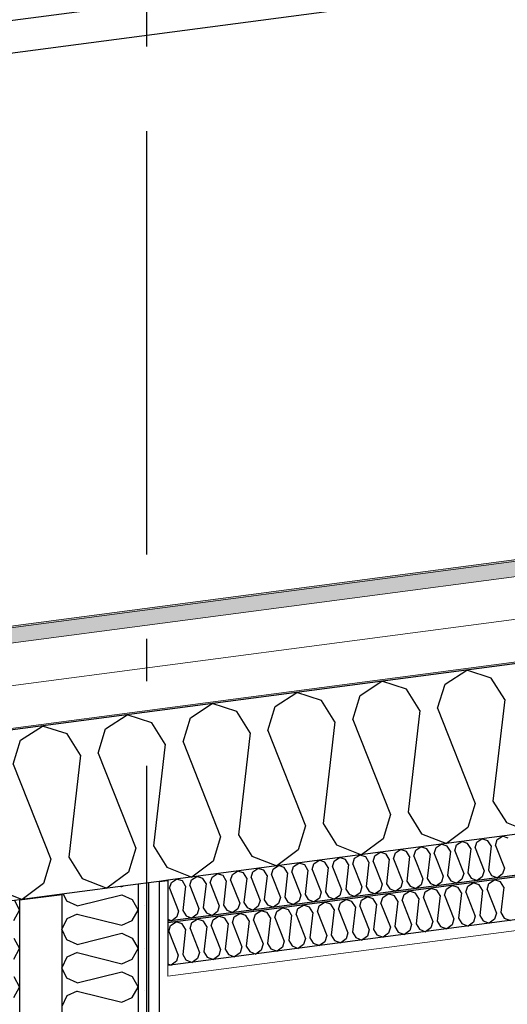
# Model space of a CAD drawing. Header units: millimetres. Extents: x -82116 to -57126, y -2070 to 13065.
# Tile 52 of 74: x -68823 to -68247, y 8334 to 9497. Entities that reach past the tile are written whole.
import ezdxf
from ezdxf.enums import TextEntityAlignment as Align

# ---------------------------------------------------------------- set-up
doc = ezdxf.new("R2010")
doc.units = ezdxf.units.MM
doc.header["$LTSCALE"] = 0.5
doc.header["$MEASUREMENT"] = 0
doc.linetypes.add('Akselinje', pattern=[1500, 1000, -200, 100, -200])
doc.linetypes.add('PLINE', pattern=[0])
for name, color, linetype in [('223- Bjelker', 7, 'Continuous'), ('242- Ikke-bærende innervegger', 7, 'Continuous'), ('242- Ikke-bærende innervegger (Skravur)', 7, 'Continuous'), ('256- Faste himlinger og overflatebehandling (Skravur)(Nye konstruksjoner)', 7, 'Continuous'), ('256- Faste himlinger og overflatebehandling(Nye konstruksjoner)', 7, 'Continuous'), ('261- Primærkonstruksjon (tak)', 7, 'Continuous'), ('261- Primærkonstruksjon (tak) (Skravur)', 7, 'Continuous'), ('262- Taktekking (Skravur)(Nye konstruksjoner)', 7, 'Continuous'), ('265- Gesimser_ takrenner og nedløp(Nye konstruksjoner)', 7, 'Continuous'), ('82-- Modullinjer', 7, 'Continuous')]:
    doc.layers.add(name, color=color, linetype=linetype)
doc.layers.add('236- Innvendig kledning og overflate(Nye konstruksjoner)', color=7, linetype='Continuous', lineweight=0)
doc.layers.add('262- Taktekking(Nye konstruksjoner)', color=7, linetype='Continuous', lineweight=0)
doc.styles.add('GENERATED_STYLE_1', font='arial.ttf')
pattern_1 = [(270, (0, 0), (86.60254, 0), [0, -50]), (270, (43.3, -25), (86.60254, 0), [0, -50])]

# ---------------------------------------------------------------- blocks, each defined once
blk = doc.blocks.new('*X4')
at = {"layer": '261- Primærkonstruksjon (tak) (Skravur)', "linetype": 'PLINE'}
for p, q in [((-68320.4, 8712.1), (-68294.8, 8728.7)), ((-68265.7, 8719.4), (-68294.8, 8728.7)), ((-68420.7, 8698.9), (-68395.1, 8715.5)), ((-68366, 8706.1), (-68395.1, 8715.5)), ((-68249.9, 8694.1), (-68265.7, 8719.4)), ((-68521.1, 8685.7), (-68495.4, 8702.3)), ((-68466.3, 8692.9), (-68495.4, 8702.3)), ((-68350.2, 8680.9), (-68366, 8706.1)), ((-68329.1, 8683.7), (-68320.4, 8712.1)), ((-68450.5, 8667.7), (-68466.3, 8692.9)), ((-68429.4, 8670.5), (-68420.7, 8698.9)), ((-68249.9, 8694.1), (-68263.7, 8574)), ((-68621.4, 8672.5), (-68595.7, 8689.1)), ((-68566.6, 8679.7), (-68595.7, 8689.1)), ((-68550.8, 8654.5), (-68566.6, 8679.7)), ((-68529.7, 8657.3), (-68521.1, 8685.7)), ((-68350.2, 8680.9), (-68364, 8560.8)), ((-68329.1, 8683.7), (-68284.7, 8571.2)), ((-68721.7, 8659.3), (-68696, 8675.9)), ((-68666.9, 8666.5), (-68696, 8675.9)), ((-68651.1, 8641.3), (-68666.9, 8666.5)), ((-68630, 8644.1), (-68621.4, 8672.5)), ((-68450.5, 8667.7), (-68464.3, 8547.5)), ((-68429.4, 8670.5), (-68385, 8558)), ((-68822, 8646.1), (-68796.3, 8662.7)), ((-68767.2, 8653.3), (-68796.3, 8662.7)), ((-68730.4, 8630.8), (-68721.7, 8659.3)), ((-68529.7, 8657.3), (-68485.3, 8544.8)), ((-68830.7, 8617.6), (-68822, 8646.1)), ((-68751.4, 8628.1), (-68767.2, 8653.3)), ((-68630, 8644.1), (-68585.7, 8531.6)), ((-68550.8, 8654.5), (-68564.6, 8534.3)), ((-68651.1, 8641.3), (-68664.9, 8521.1)), ((-68751.4, 8628.1), (-68765.2, 8507.9)), ((-68730.4, 8630.8), (-68686, 8518.4)), ((-68830.7, 8617.6), (-68786.3, 8505.2)), ((-68263.7, 8574), (-68247.9, 8548.7)), ((-68284.7, 8571.2), (-68293.4, 8542.7)), ((-68385, 8558), (-68393.7, 8529.5)), ((-68364, 8560.8), (-68348.2, 8535.5)), ((-68485.3, 8544.8), (-68494, 8516.3)), ((-68464.3, 8547.5), (-68448.5, 8522.3)), ((-68293.4, 8542.7), (-68318.8, 8523.8)), ((-68247.9, 8548.7), (-68218.5, 8537)), ((-68585.7, 8531.6), (-68594.3, 8503.1)), ((-68564.6, 8534.3), (-68548.8, 8509.1)), ((-68393.7, 8529.5), (-68419.1, 8510.6)), ((-68348.2, 8535.5), (-68318.8, 8523.8)), ((-68686, 8518.4), (-68694.6, 8489.9)), ((-68664.9, 8521.1), (-68649.1, 8495.9)), ((-68494, 8516.3), (-68519.4, 8497.4)), ((-68448.5, 8522.3), (-68419.1, 8510.6)), ((-68786.3, 8505.2), (-68795, 8476.7)), ((-68765.2, 8507.9), (-68749.4, 8482.7)), ((-68548.8, 8509.1), (-68519.4, 8497.4)), ((-68649.1, 8495.9), (-68619.7, 8484.2)), ((-68594.3, 8503.1), (-68619.7, 8484.2)), ((-68749.4, 8482.7), (-68720, 8471)), ((-68694.6, 8489.9), (-68720, 8471)), ((-68849.7, 8469.5), (-68820.3, 8457.8)), ((-68795, 8476.7), (-68820.3, 8457.8))]:
    blk.add_line(p, q, dxfattribs=at)
blk = doc.blocks.new('*X23')
at = {"layer": '256- Faste himlinger og overflatebehandling (Skravur)(Nye konstruksjoner)', "linetype": 'PLINE'}
for p, q in [((-68282.8, 8525.4), (-68276.7, 8529.4)), ((-68269.7, 8527.1), (-68276.7, 8529.4)), ((-68265.9, 8521.1), (-68269.7, 8527.1)), ((-68260.8, 8521.7), (-68258.8, 8528.6)), ((-68258.8, 8528.6), (-68252.6, 8532.5)), ((-68245.6, 8530.3), (-68252.6, 8532.5)), ((-68379.1, 8512.7), (-68373, 8516.7)), ((-68366, 8514.4), (-68373, 8516.7)), ((-68357.1, 8509), (-68355.1, 8515.9)), ((-68355.1, 8515.9), (-68348.9, 8519.9)), ((-68341.9, 8517.6), (-68348.9, 8519.9)), ((-68338.1, 8511.6), (-68341.9, 8517.6)), ((-68333.1, 8512.2), (-68331, 8519)), ((-68331, 8519), (-68324.8, 8523)), ((-68317.8, 8520.8), (-68324.8, 8523)), ((-68314.1, 8514.7), (-68317.8, 8520.8)), ((-68309, 8515.4), (-68306.9, 8522.2)), ((-68309, 8515.4), (-68298.3, 8488.4)), ((-68306.9, 8522.2), (-68300.7, 8526.2)), ((-68293.8, 8523.9), (-68300.7, 8526.2)), ((-68290, 8517.9), (-68293.8, 8523.9)), ((-68290, 8517.9), (-68293.3, 8489.1)), ((-68284.9, 8518.6), (-68282.8, 8525.4)), ((-68284.9, 8518.6), (-68274.3, 8491.6)), ((-68265.9, 8521.1), (-68269.2, 8492.2)), ((-68260.8, 8521.7), (-68250.2, 8494.7)), ((-68475.4, 8500), (-68469.3, 8504)), ((-68462.3, 8501.8), (-68469.3, 8504)), ((-68451.4, 8503.2), (-68445.2, 8507.2)), ((-68438.2, 8504.9), (-68445.2, 8507.2)), ((-68434.4, 8498.9), (-68438.2, 8504.9)), ((-68429.4, 8499.5), (-68427.3, 8506.4)), ((-68427.3, 8506.4), (-68421.1, 8510.3)), ((-68414.1, 8508.1), (-68421.1, 8510.3)), ((-68410.3, 8502), (-68414.1, 8508.1)), ((-68405.3, 8502.7), (-68403.2, 8509.5)), ((-68403.2, 8509.5), (-68397, 8513.5)), ((-68390.1, 8511.3), (-68397, 8513.5)), ((-68386.3, 8505.2), (-68390.1, 8511.3)), ((-68386.3, 8505.2), (-68389.6, 8476.4)), ((-68381.2, 8505.9), (-68379.1, 8512.7)), ((-68381.2, 8505.9), (-68370.6, 8478.9)), ((-68362.2, 8508.4), (-68366, 8514.4)), ((-68362.2, 8508.4), (-68365.5, 8479.5)), ((-68357.1, 8509), (-68346.5, 8482)), ((-68338.1, 8511.6), (-68341.4, 8482.7)), ((-68333.1, 8512.2), (-68322.4, 8485.2)), ((-68314.1, 8514.7), (-68317.4, 8485.9)), ((-68547.6, 8490.5), (-68541.5, 8494.5)), ((-68534.5, 8492.3), (-68541.5, 8494.5)), ((-68530.7, 8486.2), (-68534.5, 8492.3)), ((-68525.7, 8486.9), (-68523.6, 8493.7)), ((-68523.6, 8493.7), (-68517.4, 8497.7)), ((-68510.4, 8495.4), (-68517.4, 8497.7)), ((-68506.6, 8489.4), (-68510.4, 8495.4)), ((-68501.6, 8490), (-68499.5, 8496.9)), ((-68499.5, 8496.9), (-68493.3, 8500.8)), ((-68486.3, 8498.6), (-68493.3, 8500.8)), ((-68482.6, 8492.5), (-68486.3, 8498.6)), ((-68482.6, 8492.5), (-68485.9, 8463.7)), ((-68477.5, 8493.2), (-68475.4, 8500)), ((-68477.5, 8493.2), (-68466.9, 8466.2)), ((-68458.5, 8495.7), (-68462.3, 8501.8)), ((-68458.5, 8495.7), (-68461.8, 8466.9)), ((-68453.4, 8496.4), (-68451.4, 8503.2)), ((-68453.4, 8496.4), (-68442.8, 8469.4)), ((-68434.4, 8498.9), (-68437.7, 8470)), ((-68429.4, 8499.5), (-68418.7, 8472.5)), ((-68410.3, 8502), (-68413.6, 8473.2)), ((-68405.3, 8502.7), (-68394.6, 8475.7)), ((-68269.2, 8492.2), (-68265.4, 8486.2)), ((-68250.2, 8494.7), (-68252.3, 8487.9)), ((-68643.9, 8477.8), (-68637.8, 8481.8)), ((-68630.8, 8479.6), (-68637.8, 8481.8)), ((-68622, 8474.2), (-68619.9, 8481)), ((-68619.9, 8481), (-68613.7, 8485)), ((-68606.7, 8482.7), (-68613.7, 8485)), ((-68602.9, 8476.7), (-68606.7, 8482.7)), ((-68597.9, 8477.4), (-68595.8, 8484.2)), ((-68595.8, 8484.2), (-68589.6, 8488.2)), ((-68582.6, 8485.9), (-68589.6, 8488.2)), ((-68578.9, 8479.9), (-68582.6, 8485.9)), ((-68573.8, 8480.5), (-68571.7, 8487.4)), ((-68573.8, 8480.5), (-68563.1, 8453.5)), ((-68571.7, 8487.4), (-68565.6, 8491.3)), ((-68558.6, 8489.1), (-68565.6, 8491.3)), ((-68554.8, 8483), (-68558.6, 8489.1)), ((-68554.8, 8483), (-68558.1, 8454.2)), ((-68549.7, 8483.7), (-68547.6, 8490.5)), ((-68549.7, 8483.7), (-68539.1, 8456.7)), ((-68530.7, 8486.2), (-68534, 8457.4)), ((-68525.7, 8486.9), (-68515, 8459.9)), ((-68506.6, 8489.4), (-68509.9, 8460.5)), ((-68501.6, 8490), (-68490.9, 8463)), ((-68346.5, 8482), (-68348.6, 8475.2)), ((-68341.4, 8482.7), (-68337.6, 8476.7)), ((-68322.4, 8485.2), (-68324.5, 8478.4)), ((-68317.4, 8485.9), (-68313.6, 8479.8)), ((-68300.4, 8481.6), (-68306.5, 8477)), ((-68298.3, 8488.4), (-68300.4, 8481.6)), ((-68293.3, 8489.1), (-68289.5, 8483)), ((-68289.5, 8483), (-68282.4, 8480.2)), ((-68276.4, 8484.7), (-68282.4, 8480.2)), ((-68274.3, 8491.6), (-68276.4, 8484.7)), ((-68265.4, 8486.2), (-68258.4, 8483.4)), ((-68252.3, 8487.9), (-68258.4, 8483.4)), ((-68646, 8471), (-68643.9, 8477.8)), ((-68646, 8471), (-68635.4, 8444)), ((-68627, 8473.5), (-68630.8, 8479.6)), ((-68627, 8473.5), (-68630.3, 8444.7)), ((-68622, 8474.2), (-68611.3, 8447.2)), ((-68602.9, 8476.7), (-68606.2, 8447.9)), ((-68597.9, 8477.4), (-68587.2, 8450.4)), ((-68578.9, 8479.9), (-68582.2, 8451)), ((-68442.8, 8469.4), (-68444.9, 8462.5)), ((-68437.7, 8470), (-68433.9, 8464)), ((-68418.7, 8472.5), (-68420.8, 8465.7)), ((-68413.6, 8473.2), (-68409.9, 8467.1)), ((-68396.7, 8468.9), (-68402.8, 8464.3)), ((-68394.6, 8475.7), (-68396.7, 8468.9)), ((-68389.6, 8476.4), (-68385.8, 8470.3)), ((-68385.8, 8470.3), (-68378.7, 8467.5)), ((-68372.6, 8472), (-68378.7, 8467.5)), ((-68370.6, 8478.9), (-68372.6, 8472)), ((-68365.5, 8479.5), (-68361.7, 8473.5)), ((-68361.7, 8473.5), (-68354.7, 8470.7)), ((-68348.6, 8475.2), (-68354.7, 8470.7)), ((-68337.6, 8476.7), (-68330.6, 8473.9)), ((-68324.5, 8478.4), (-68330.6, 8473.9)), ((-68313.6, 8479.8), (-68306.5, 8477)), ((-68534, 8457.4), (-68530.2, 8451.3)), ((-68515, 8459.9), (-68517.1, 8453)), ((-68509.9, 8460.5), (-68506.2, 8454.5)), ((-68490.9, 8463), (-68493, 8456.2)), ((-68485.9, 8463.7), (-68482.1, 8457.6)), ((-68482.1, 8457.6), (-68475, 8454.8)), ((-68468.9, 8459.4), (-68475, 8454.8)), ((-68466.9, 8466.2), (-68468.9, 8459.4)), ((-68461.8, 8466.9), (-68458, 8460.8)), ((-68458, 8460.8), (-68451, 8458)), ((-68444.9, 8462.5), (-68451, 8458)), ((-68433.9, 8464), (-68426.9, 8461.2)), ((-68420.8, 8465.7), (-68426.9, 8461.2)), ((-68409.9, 8467.1), (-68402.8, 8464.3)), ((-68611.3, 8447.2), (-68613.4, 8440.4)), ((-68606.2, 8447.9), (-68602.5, 8441.8)), ((-68587.2, 8450.4), (-68589.3, 8443.5)), ((-68582.2, 8451), (-68578.4, 8445)), ((-68565.2, 8446.7), (-68571.3, 8442.2)), ((-68563.1, 8453.5), (-68565.2, 8446.7)), ((-68558.1, 8454.2), (-68554.3, 8448.1)), ((-68554.3, 8448.1), (-68547.3, 8445.3)), ((-68541.2, 8449.9), (-68547.3, 8445.3)), ((-68539.1, 8456.7), (-68541.2, 8449.9)), ((-68530.2, 8451.3), (-68523.2, 8448.5)), ((-68517.1, 8453), (-68523.2, 8448.5)), ((-68506.2, 8454.5), (-68499.1, 8451.7)), ((-68493, 8456.2), (-68499.1, 8451.7)), ((-68648.2, 8434.5), (-68643.5, 8432.7)), ((-68637.5, 8437.2), (-68643.5, 8432.7)), ((-68635.4, 8444), (-68637.5, 8437.2)), ((-68630.3, 8444.7), (-68626.5, 8438.6)), ((-68626.5, 8438.6), (-68619.5, 8435.8)), ((-68613.4, 8440.4), (-68619.5, 8435.8)), ((-68602.5, 8441.8), (-68595.4, 8439)), ((-68589.3, 8443.5), (-68595.4, 8439)), ((-68578.4, 8445), (-68571.3, 8442.2))]:
    blk.add_line(p, q, dxfattribs=at)
blk = doc.blocks.new('*X24')
at = {"layer": '256- Faste himlinger og overflatebehandling (Skravur)(Nye konstruksjoner)', "linetype": 'PLINE'}
for p, q in [((-68268.5, 8476.7), (-68262.1, 8480.8)), ((-68254.8, 8478.5), (-68262.1, 8480.8)), ((-68343.8, 8466.8), (-68337.3, 8470.9)), ((-68330.1, 8468.6), (-68337.3, 8470.9)), ((-68326.1, 8462.3), (-68330.1, 8468.6)), ((-68320.9, 8463), (-68318.7, 8470.1)), ((-68318.7, 8470.1), (-68312.3, 8474.2)), ((-68305, 8471.9), (-68312.3, 8474.2)), ((-68301.1, 8465.6), (-68305, 8471.9)), ((-68295.8, 8466.3), (-68293.6, 8473.4)), ((-68293.6, 8473.4), (-68287.2, 8477.5)), ((-68279.9, 8475.2), (-68287.2, 8477.5)), ((-68276, 8468.9), (-68279.9, 8475.2)), ((-68276, 8468.9), (-68279.4, 8438.9)), ((-68270.7, 8469.6), (-68268.5, 8476.7)), ((-68270.7, 8469.6), (-68259.6, 8441.5)), ((-68250.9, 8472.2), (-68254.8, 8478.5)), ((-68250.9, 8472.2), (-68254.3, 8442.2)), ((-68444.1, 8453.6), (-68437.7, 8457.7)), ((-68430.4, 8455.4), (-68437.7, 8457.7)), ((-68421.2, 8449.8), (-68419, 8456.9)), ((-68419, 8456.9), (-68412.6, 8461)), ((-68405.3, 8458.7), (-68412.6, 8461)), ((-68401.4, 8452.4), (-68405.3, 8458.7)), ((-68396.1, 8453.1), (-68393.9, 8460.2)), ((-68393.9, 8460.2), (-68387.5, 8464.3)), ((-68380.2, 8462), (-68387.5, 8464.3)), ((-68376.3, 8455.7), (-68380.2, 8462)), ((-68371, 8456.4), (-68368.8, 8463.5)), ((-68368.8, 8463.5), (-68362.4, 8467.6)), ((-68355.2, 8465.3), (-68362.4, 8467.6)), ((-68351.2, 8459), (-68355.2, 8465.3)), ((-68351.2, 8459), (-68354.7, 8429)), ((-68345.9, 8459.7), (-68343.8, 8466.8)), ((-68345.9, 8459.7), (-68334.8, 8431.6)), ((-68326.1, 8462.3), (-68329.6, 8432.3)), ((-68320.9, 8463), (-68309.8, 8434.9)), ((-68301.1, 8465.6), (-68304.5, 8435.6)), ((-68295.8, 8466.3), (-68284.7, 8438.2)), ((-68519.3, 8443.7), (-68512.9, 8447.8)), ((-68505.6, 8445.5), (-68512.9, 8447.8)), ((-68501.7, 8439.2), (-68505.6, 8445.5)), ((-68496.4, 8439.9), (-68494.2, 8447)), ((-68494.2, 8447), (-68487.8, 8451.1)), ((-68480.5, 8448.8), (-68487.8, 8451.1)), ((-68476.6, 8442.5), (-68480.5, 8448.8)), ((-68471.3, 8443.2), (-68469.2, 8450.3)), ((-68469.2, 8450.3), (-68462.7, 8454.4)), ((-68455.5, 8452.1), (-68462.7, 8454.4)), ((-68451.5, 8445.8), (-68455.5, 8452.1)), ((-68451.5, 8445.8), (-68455, 8415.7)), ((-68446.2, 8446.5), (-68444.1, 8453.6)), ((-68446.2, 8446.5), (-68435.2, 8418.4)), ((-68426.4, 8449.1), (-68430.4, 8455.4)), ((-68426.4, 8449.1), (-68429.9, 8419.1)), ((-68421.2, 8449.8), (-68410.1, 8421.7)), ((-68401.4, 8452.4), (-68404.8, 8422.4)), ((-68396.1, 8453.1), (-68385, 8425)), ((-68376.3, 8455.7), (-68379.7, 8425.7)), ((-68371, 8456.4), (-68359.9, 8428.3)), ((-68619.6, 8430.5), (-68613.2, 8434.6)), ((-68605.9, 8432.3), (-68613.2, 8434.6)), ((-68596.7, 8426.7), (-68594.5, 8433.8)), ((-68594.5, 8433.8), (-68588.1, 8437.9)), ((-68580.8, 8435.6), (-68588.1, 8437.9)), ((-68576.9, 8429.3), (-68580.8, 8435.6)), ((-68571.6, 8430), (-68569.5, 8437.1)), ((-68569.5, 8437.1), (-68563, 8441.2)), ((-68555.8, 8438.9), (-68563, 8441.2)), ((-68551.8, 8432.6), (-68555.8, 8438.9)), ((-68546.6, 8433.3), (-68544.4, 8440.4)), ((-68544.4, 8440.4), (-68538, 8444.5)), ((-68530.7, 8442.2), (-68538, 8444.5)), ((-68526.7, 8435.9), (-68530.7, 8442.2)), ((-68526.7, 8435.9), (-68530.2, 8405.8)), ((-68521.5, 8436.6), (-68519.3, 8443.7)), ((-68521.5, 8436.6), (-68510.4, 8408.5)), ((-68501.7, 8439.2), (-68505.1, 8409.1)), ((-68496.4, 8439.9), (-68485.3, 8411.8)), ((-68476.6, 8442.5), (-68480, 8412.4)), ((-68471.3, 8443.2), (-68460.2, 8415.1)), ((-68309.8, 8434.9), (-68311.9, 8427.7)), ((-68304.5, 8435.6), (-68300.6, 8429.2)), ((-68284.7, 8438.2), (-68286.9, 8431)), ((-68279.4, 8438.9), (-68275.5, 8432.5)), ((-68261.8, 8434.3), (-68268.1, 8429.6)), ((-68259.6, 8441.5), (-68261.8, 8434.3)), ((-68254.3, 8442.2), (-68250.4, 8435.8)), ((-68250.4, 8435.8), (-68243.1, 8432.9)), ((-68646.9, 8420.1), (-68644.7, 8427.2)), ((-68644.7, 8427.2), (-68638.3, 8431.3)), ((-68631, 8429), (-68638.3, 8431.3)), ((-68627.1, 8422.7), (-68631, 8429)), ((-68627.1, 8422.7), (-68630.5, 8392.6)), ((-68621.8, 8423.4), (-68619.6, 8430.5)), ((-68621.8, 8423.4), (-68610.7, 8395.2)), ((-68602, 8426), (-68605.9, 8432.3)), ((-68602, 8426), (-68605.4, 8395.9)), ((-68596.7, 8426.7), (-68585.6, 8398.5)), ((-68576.9, 8429.3), (-68580.3, 8399.2)), ((-68571.6, 8430), (-68560.5, 8401.8)), ((-68551.8, 8432.6), (-68555.3, 8402.5)), ((-68546.6, 8433.3), (-68535.5, 8405.2)), ((-68404.8, 8422.4), (-68400.9, 8416)), ((-68385, 8425), (-68387.2, 8417.8)), ((-68379.7, 8425.7), (-68375.8, 8419.3)), ((-68359.9, 8428.3), (-68362.1, 8421.1)), ((-68354.7, 8429), (-68350.7, 8422.6)), ((-68350.7, 8422.6), (-68343.4, 8419.7)), ((-68337, 8424.4), (-68343.4, 8419.7)), ((-68334.8, 8431.6), (-68337, 8424.4)), ((-68329.6, 8432.3), (-68325.6, 8425.9)), ((-68325.6, 8425.9), (-68318.3, 8423)), ((-68311.9, 8427.7), (-68318.3, 8423)), ((-68300.6, 8429.2), (-68293.2, 8426.3)), ((-68286.9, 8431), (-68293.2, 8426.3)), ((-68275.5, 8432.5), (-68268.1, 8429.6)), ((-68646.9, 8420.1), (-68635.8, 8391.9)), ((-68485.3, 8411.8), (-68487.5, 8404.6)), ((-68480, 8412.4), (-68476.1, 8406.1)), ((-68460.2, 8415.1), (-68462.4, 8407.9)), ((-68455, 8415.7), (-68451, 8409.4)), ((-68437.3, 8411.2), (-68443.7, 8406.5)), ((-68435.2, 8418.4), (-68437.3, 8411.2)), ((-68429.9, 8419.1), (-68425.9, 8412.7)), ((-68425.9, 8412.7), (-68418.6, 8409.8)), ((-68412.2, 8414.5), (-68418.6, 8409.8)), ((-68410.1, 8421.7), (-68412.2, 8414.5)), ((-68400.9, 8416), (-68393.5, 8413.1)), ((-68387.2, 8417.8), (-68393.5, 8413.1)), ((-68375.8, 8419.3), (-68368.4, 8416.4)), ((-68362.1, 8421.1), (-68368.4, 8416.4)), ((-68580.3, 8399.2), (-68576.4, 8392.9)), ((-68560.5, 8401.8), (-68562.7, 8394.7)), ((-68555.3, 8402.5), (-68551.3, 8396.2)), ((-68535.5, 8405.2), (-68537.6, 8398)), ((-68530.2, 8405.8), (-68526.2, 8399.5)), ((-68526.2, 8399.5), (-68518.9, 8396.6)), ((-68512.6, 8401.3), (-68518.9, 8396.6)), ((-68510.4, 8408.5), (-68512.6, 8401.3)), ((-68505.1, 8409.1), (-68501.2, 8402.8)), ((-68501.2, 8402.8), (-68493.8, 8399.9)), ((-68487.5, 8404.6), (-68493.8, 8399.9)), ((-68476.1, 8406.1), (-68468.7, 8403.2)), ((-68462.4, 8407.9), (-68468.7, 8403.2)), ((-68451, 8409.4), (-68443.7, 8406.5)), ((-68635.8, 8391.9), (-68637.9, 8384.8)), ((-68630.5, 8392.6), (-68626.6, 8386.3)), ((-68612.9, 8388.1), (-68619.2, 8383.4)), ((-68610.7, 8395.2), (-68612.9, 8388.1)), ((-68605.4, 8395.9), (-68601.5, 8389.6)), ((-68601.5, 8389.6), (-68594.1, 8386.7)), ((-68587.8, 8391.4), (-68594.1, 8386.7)), ((-68585.6, 8398.5), (-68587.8, 8391.4)), ((-68576.4, 8392.9), (-68569.1, 8390)), ((-68562.7, 8394.7), (-68569.1, 8390)), ((-68551.3, 8396.2), (-68544, 8393.3)), ((-68537.6, 8398), (-68544, 8393.3)), ((-68648.2, 8381.6), (-68644.3, 8380.1)), ((-68637.9, 8384.8), (-68644.3, 8380.1)), ((-68626.6, 8386.3), (-68619.2, 8383.4))]:
    blk.add_line(p, q, dxfattribs=at)
blk = doc.blocks.new('*X30')
at = {"layer": '242- Ikke-bærende innervegger (Skravur)', "linetype": 'PLINE'}
for p, q in [((-68703.5, 8473.2), (-68702.3, 8472.9)), ((-68702.3, 8472.9), (-68700.9, 8473.5)), ((-68767.3, 8455.7), (-68771.3, 8464.2)), ((-68755.1, 8450.1), (-68702.3, 8463.3)), ((-68702.3, 8463.3), (-68690.1, 8457.8)), ((-68690.1, 8457.8), (-68683.2, 8445.3)), ((-68755.1, 8450.1), (-68767.3, 8455.7)), ((-68690.1, 8432.9), (-68683.2, 8445.3)), ((-68767.3, 8435), (-68773.2, 8422.6)), ((-68755.1, 8440.5), (-68767.3, 8435)), ((-68755.1, 8440.5), (-68702.3, 8427.3)), ((-68767.3, 8410.1), (-68773.2, 8422.6)), ((-68702.3, 8427.3), (-68690.1, 8432.9)), ((-68755.1, 8404.6), (-68702.3, 8417.8)), ((-68702.3, 8417.8), (-68690.1, 8412.2)), ((-68690.1, 8412.2), (-68683.2, 8399.8)), ((-68755.1, 8404.6), (-68767.3, 8410.1)), ((-68690.1, 8387.4), (-68683.2, 8399.8)), ((-68767.3, 8389.5), (-68773.2, 8377)), ((-68755.1, 8395), (-68767.3, 8389.5)), ((-68755.1, 8395), (-68702.3, 8381.8)), ((-68702.3, 8381.8), (-68690.1, 8387.4)), ((-68767.3, 8364.6), (-68773.2, 8377)), ((-68755.1, 8359.1), (-68767.3, 8364.6)), ((-68755.1, 8359.1), (-68702.3, 8372.3)), ((-68702.3, 8372.3), (-68690.1, 8366.7)), ((-68690.1, 8366.7), (-68683.2, 8354.3)), ((-68690.1, 8341.8), (-68683.2, 8354.3)), ((-68767.3, 8343.9), (-68773.2, 8331.5)), ((-68755.1, 8349.5), (-68767.3, 8343.9)), ((-68755.1, 8349.5), (-68702.3, 8336.3)), ((-68702.3, 8336.3), (-68690.1, 8341.8))]:
    blk.add_line(p, q, dxfattribs=at)
blk = doc.blocks.new('*X31')
at = {"layer": '242- Ikke-bærende innervegger (Skravur)', "linetype": 'PLINE'}
for p, q in [((-68830.1, 8432.9), (-68823.2, 8445.3)), ((-68829.4, 8456.6), (-68823.2, 8445.3)), ((-68830.1, 8412.2), (-68823.2, 8399.8)), ((-68830.1, 8387.4), (-68823.2, 8399.8)), ((-68830.1, 8366.7), (-68823.2, 8354.3)), ((-68830.1, 8341.8), (-68823.2, 8354.3))]:
    blk.add_line(p, q, dxfattribs=at)
blk = doc.blocks.new('Standard grid marker[4]', base_point=(-68673.2, 12565.5))
at = {"layer": '82-- Modullinjer', "linetype": 'Akselinje'}
blk.add_line((-68673.2, 12365.5), (-68673.2, 1550), dxfattribs=at)
at = {"layer": '82-- Modullinjer', "style": 'GENERATED_STYLE_1'}
for tag, p in [('AC_MarkerText_1_0', (-68673.2, 12903)), ('AC_MarkerText_1_1', (-68673.2, 1187.5))]:
    blk.add_attdef(tag, text='', height=175, rotation=360, dxfattribs=at).set_placement(p, align=Align.TOP_CENTER)

msp = doc.modelspace()

# ---------------------------------------------------------------- hatches: boundary and pattern name
at = {"layer": '242- Ikke-bærende innervegger (Skravur)', "linetype": 'Continuous'}
h = msp.add_hatch(dxfattribs=at)
h.set_pattern_fill('Gips', color=256, style=0, pattern_type=2)
h.set_pattern_definition(pattern_1)
h.paths.add_polyline_path([(-68683.2, 6240), (-68670.7, 6240), (-68670.7, 8477.5), (-68683.2, 8475.8)])
h = msp.add_hatch(dxfattribs=at)
h.set_pattern_fill('Gips', color=256, style=0, pattern_type=2)
h.set_pattern_definition(pattern_1)
h.paths.add_polyline_path([(-68658.2, 8479.1), (-68670.7, 8477.5), (-68670.7, 6240), (-68658.2, 6240)])
at = {"layer": '256- Faste himlinger og overflatebehandling (Skravur)(Nye konstruksjoner)', "linetype": 'Continuous'}
msp.add_hatch(color=256, dxfattribs=at).paths.add_polyline_path([(-68648.2, 8432), (-68648.2, 8430), (-64405.7, 8988.6), (-64405.7, 8990), (-64394.7, 8990), (-64343.2, 8996.8), (-64343.2, 8998.8)])
h = msp.add_hatch(dxfattribs=at)
h.set_pattern_fill('Gips', color=256, style=0, pattern_type=2)
h.set_pattern_definition([(7.5, (0, 0), (-11.3039, 85.86164), [0, -50]), (7.5, (19.13, 46.19), (-11.3039, 85.86164), [0, -50])])
h.paths.add_polyline_path([(-68648.2, 8367), (-64405.7, 8925.5), (-64405.7, 8938.1), (-68648.2, 8379.6)])
at = {"layer": '262- Taktekking (Skravur)(Nye konstruksjoner)', "linetype": 'Continuous'}
msp.add_hatch(color=256, dxfattribs=at).paths.add_polyline_path([(-78118.2, 7556.5), (-64162.3, 9393.8), (-64163, 9395.7), (-64163, 9395.7), (-73336, 8188.1), (-78118.2, 7558.5)])
h = msp.add_hatch(dxfattribs=at)
h.set_pattern_fill('Prikker_tett', color=256, style=0, pattern_type=2)
h.set_pattern_definition([(0, (0, 0), (0, 43.30127), [0, -25]), (0, (12.5, 21.65), (0, 43.30127), [0, -25])])
h.paths.add_polyline_path([(-78118.2, 7435.4), (-64143.2, 9275.3), (-64143.2, 9277.3), (-78118.2, 7437.5)])
at = {"layer": '262- Taktekking(Nye konstruksjoner)', "linetype": 'Continuous'}
msp.add_hatch(color=256, dxfattribs=at).paths.add_polyline_path([(-78118.2, 7538.3), (-64143.2, 9378.2), (-64143.2, 9396.3), (-64162.3, 9393.8), (-64162.3, 9393.8), (-78118.2, 7556.5)])

# ---------------------------------------------------------------- linework, layer by layer
at = {"layer": '223- Bjelker', "linetype": 'PLINE'}
for p, q in [((-68648.2, 8479.8), (-68658.2, 8478.5)), ((-68773.1, 8463.3), (-68823.2, 8456.8))]:
    msp.add_line(p, q, dxfattribs=at)
at = {"layer": '236- Innvendig kledning og overflate(Nye konstruksjoner)', "linetype": 'PLINE'}
for p in [(-64343.2, 8933.8), (-68648.2, 8379.6)]:
    msp.add_line(p, (-68648.2, 8367), dxfattribs=at)
at = {"layer": '242- Ikke-bærende innervegger', "linetype": 'PLINE'}
for p, q in [((-68683.2, 8475.8), (-68683.2, 6240)), ((-68670.7, 8477.5), (-68670.7, 6240)), ((-68658.2, 8479.1), (-68658.2, 6240)), ((-68823.2, 8457.4), (-68823.2, 6070)), ((-68773.2, 8464), (-68773.2, 6240))]:
    msp.add_line(p, q, dxfattribs=at)
at = {"layer": '256- Faste himlinger og overflatebehandling(Nye konstruksjoner)', "linetype": 'PLINE'}
for p, q in [((-64343.2, 8998.8), (-68648.2, 8432)), ((-64343.2, 8996.8), (-68648.2, 8430)), ((-64343.2, 8946.4), (-68648.2, 8379.6))]:
    msp.add_line(p, q, dxfattribs=at)
at = {"layer": '256- Faste himlinger og overflatebehandling(Nye konstruksjoner)', "linetype": 'PLINE', "flags": 128}
msp.add_lwpolyline([(-68648.2, 8480.5), (-68648.2, 8432), (-68648.2, 8430), (-68648.2, 8379.6)], dxfattribs=at)
at = {"layer": '261- Primærkonstruksjon (tak)', "linetype": 'PLINE'}
for p, q in [((-64193.2, 9268.7), (-77818.2, 7474.9)), ((-64343.2, 9047.2), (-68648.2, 8480.5)), ((-68648.2, 8480.5), (-68658.2, 8479.1)), ((-68773.2, 8464), (-68823.2, 8457.4))]:
    msp.add_line(p, q, dxfattribs=at)
at = {"layer": '261- Primærkonstruksjon (tak)', "linetype": 'PLINE', "flags": 128}
for points in [[(-68658.2, 8479.1), (-68670.7, 8477.5), (-68683.2, 8475.8), (-68773.2, 8464)], [(-68823.2, 8457.4), (-68913.2, 8445.6), (-68925.7, 8443.9), (-68938.2, 8442.3), (-77605.7, 7301.2)]]:
    msp.add_lwpolyline(points, dxfattribs=at)
at = {"layer": '262- Taktekking(Nye konstruksjoner)', "linetype": 'PLINE'}
for p, q in [((-64143.2, 9398.3), (-78118.2, 7558.5)), ((-64143.2, 9396.3), (-78118.2, 7556.5)), ((-64143.2, 9378.2), (-78118.2, 7538.3)), ((-64143.2, 9327.7), (-78118.2, 7487.9)), ((-64143.2, 9277.3), (-78118.2, 7437.5))]:
    msp.add_line(p, q, dxfattribs=at)
at = {"layer": '265- Gesimser_ takrenner og nedløp(Nye konstruksjoner)', "linetype": 'PLINE'}
for p, q in [((-66687.2, 9778.3), (-70373.2, 9293.1)), ((-66651.2, 9744.8), (-70161.2, 9282.7))]:
    msp.add_line(p, q, dxfattribs=at)

# ---------------------------------------------------------------- block references
at = {"layer": '242- Ikke-bærende innervegger'}
for name in ['*X30', '*X31']:
    msp.add_blockref(name, (0, 0), dxfattribs=at)
at = {"layer": '256- Faste himlinger og overflatebehandling(Nye konstruksjoner)'}
for name in ['*X23', '*X24']:
    msp.add_blockref(name, (0, 0), dxfattribs=at)
at = {"layer": '261- Primærkonstruksjon (tak)'}
msp.add_blockref('*X4', (0, 0), dxfattribs=at)
at = {"layer": '82-- Modullinjer', "linetype": 'PLINE'}
msp.add_blockref('Standard grid marker[4]', (-68673.2, 12565.5), dxfattribs=at)

doc.saveas('drawing.dxf')
